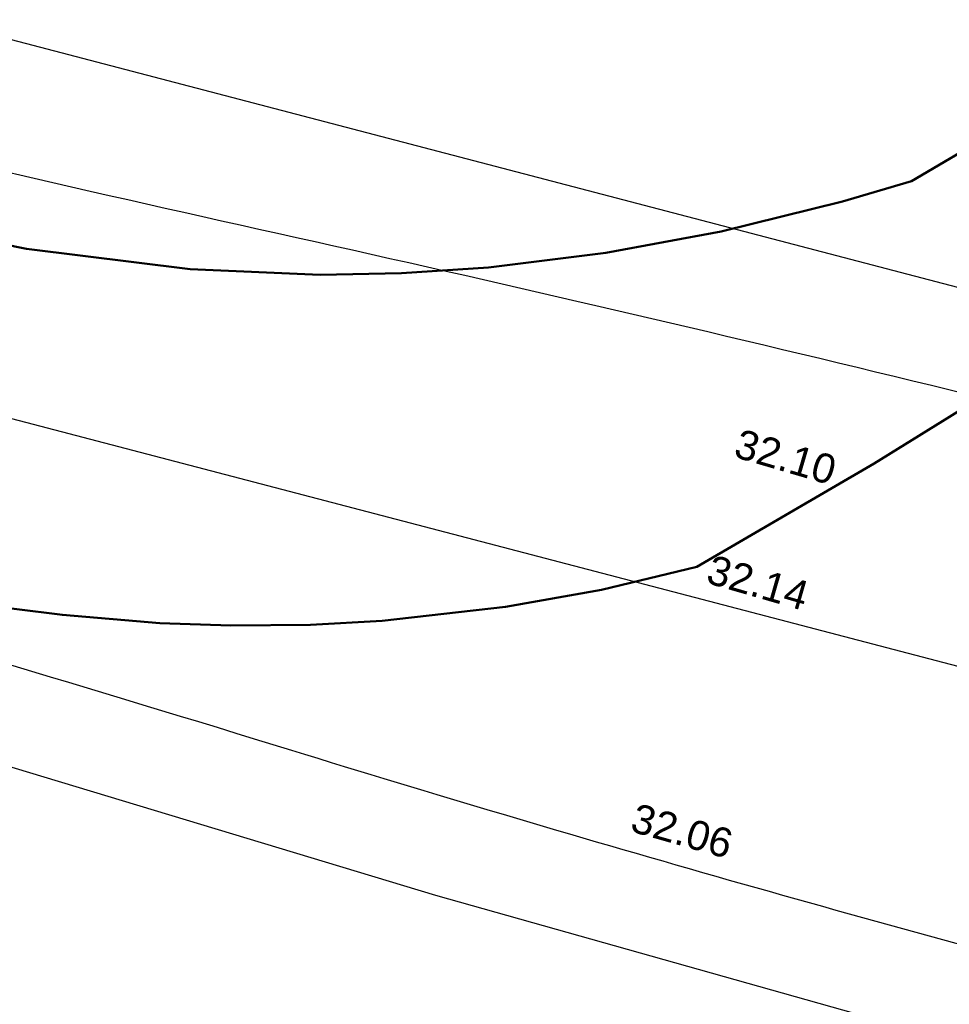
# Model space of a CAD drawing. Header units: metres. Extents: x -5203299 to 2078834, y 245743 to 5816291.
# Tile 16 of 256: x 366335 to 366347, y 5814076 to 5814088. Entities that reach past the tile are written whole.
import ezdxf

# ---------------------------------------------------------------- set-up
doc = ezdxf.new("R2010")
doc.units = ezdxf.units.M
doc.header["$LTSCALE"] = 0.5
for name, color, linetype, lineweight, true_color in [('01_CS-570-Pflanzung_Strauch', 7, 'Continuous', 9, 0xa3b35b), ('30 -34 Innenwände- 4 Türen_Fenster', 7, 'Continuous', 15, 0x9955ff), ('99.04_Ausf Ketziner Str-S-Markierung-Hilfslinien', 6, 'Continuous', 25, 0xff00ff)]:
    doc.layers.add(name, color=color, linetype=linetype, lineweight=lineweight, true_color=true_color)
for name, color, linetype, lineweight in [('30 -39 Baustelle- Fläche', 7, 'Continuous', 15), ('99.02_Vermesserplan-Höhe SWP', 7, 'Continuous', 18), ('AutoTurn-Lastzug mit Sattelzug', 7, 'Continuous', 9), ('Keine', 7, 'Continuous', 9)]:
    doc.layers.add(name, color=color, linetype=linetype, lineweight=lineweight)
doc.styles.add('Arial', font='arial.ttf')

# ---------------------------------------------------------------- blocks, each defined once
blk = doc.blocks.new('_25-01-10_187 KRA_CS_LP4_Außenanlagenplan (3D)')
at = {"layer": '01_CS-570-Pflanzung_Strauch', "lineweight": 9}
blk.add_open_spline([(366342.1878464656, 5814094.749421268), (366342.1878464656, 5814094.748537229), (366342.1878464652, 5814094.747653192), (366341.1798506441, 5814094.747726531), (366340.171854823, 5814094.747799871), (366337.3343535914, 5814094.748019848), (366334.4968523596, 5814094.748239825), (366334.4968523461, 5814094.688152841), (366334.4968523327, 5814094.628065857), (366327.7219995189, 5814094.628110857), (366320.9471467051, 5814094.628155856), (366332.1265289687, 5814091.797669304), (366343.3059112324, 5814088.967182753), (366363.2136738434, 5814083.027267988), (366383.1214364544, 5814077.087353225), (366392.0748372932, 5814074.06528716), (366401.0282381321, 5814071.043221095), (366401.0765610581, 5814071.066375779), (366401.1973047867, 5814071.0582524), (366401.2420906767, 5814071.028833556), (366401.2624251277, 5814071.103163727), (366401.4355123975, 5814071.201891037), (366401.5841728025, 5814071.161222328), (366401.6829003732, 5814070.988135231), (366401.6625661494, 5814070.913804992), (366401.7303871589, 5814070.917003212), (366401.8644485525, 5814070.820185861), (366401.8827386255, 5814070.754799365), (366423.1312904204, 5814063.582717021), (366444.3798422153, 5814056.410634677), (366469.327629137, 5814048.305919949), (366494.2754160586, 5814040.201205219), (366511.7724507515, 5814034.485934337), (366529.2694854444, 5814028.770663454), (366536.0155532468, 5814026.578927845), (366542.7616210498, 5814024.387192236), (366543.9087513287, 5814024.027379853), (366547.4509671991, 5814023.175067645), (366552.3342116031, 5814022.692710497), (366557.237259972, 5814022.889842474), (366560.8231028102, 5814023.534404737), (366561.9892418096, 5814023.826796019), (366562.0974393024, 5814024.537989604), (366562.6721813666, 5814026.682052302), (366564.1146917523, 5814029.364975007), (366566.1446734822, 5814031.63611671), (366567.9641070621, 5814032.907727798), (366568.595742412, 5814033.252023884), (366577.0532424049, 5814039.360788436), (366588.0106103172, 5814047.275181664), (366588.3301371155, 5814047.652442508), (366588.4367999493, 5814047.867623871), (366589.3351723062, 5814049.707854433), (366590.233544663, 5814051.548084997), (366590.5465351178, 5814052.202749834), (366590.8595255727, 5814052.857414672), (366591.2066977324, 5814053.602103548), (366591.5538698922, 5814054.346792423), (366591.536609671, 5814054.34645366), (366591.5193494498, 5814054.346114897), (366590.7769290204, 5814054.345784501), (366590.0345085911, 5814054.345454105), (366584.5361519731, 5814049.284233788), (366574.4418104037, 5814043.047733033), (366566.9237650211, 5814041.125226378), (366561.3714401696, 5814039.705391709), (366560.1411397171, 5814038.98736164), (366556.0471913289, 5814034.719230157), (366552.0363702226, 5814030.537762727), (366550.8626850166, 5814029.683311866), (366548.7987129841, 5814029.208568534), (366546.7238049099, 5814029.632971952), (366545.5296851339, 5814030.458623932), (366542.3625845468, 5814033.603650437), (366539.2551017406, 5814036.689474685), (366538.5839172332, 5814037.222271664), (366537.5196975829, 5814037.722644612), (366536.3679581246, 5814037.960200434), (366535.5113463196, 5814037.936169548), (366530.5532560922, 5814037.242580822), (366523.5445217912, 5814036.262126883), (366515.2894166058, 5814038.847368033), (366511.0123249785, 5814042.373161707), (366509.5639070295, 5814043.126373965), (366507.9332201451, 5814043.204499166), (366505.2175708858, 5814042.760679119), (366501.6016187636, 5814043.298963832), (366500.191872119, 5814044.197809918), (366499.5330417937, 5814044.601180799), (366498.5796318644, 5814045.184908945), (366498.047789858, 5814045.430587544), (366490.4141144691, 5814047.927270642), (366482.7354110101, 5814050.438680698), (366481.9649043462, 5814050.563972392), (366481.5792162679, 5814050.56640288), (366478.1130860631, 5814050.307809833), (366474.6469558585, 5814050.049216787), (366457.5706066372, 5814055.63774328), (366440.4942574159, 5814061.226269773), (366439.1853794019, 5814061.576571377), (366437.8765013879, 5814061.92687298), (366430.976787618, 5814063.339425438), (366424.0770738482, 5814064.751977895), (366404.1837414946, 5814071.47775288), (366384.290409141, 5814078.203527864), (366367.443106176, 5814083.229169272), (366345.6372104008, 5814089.733985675), (366345.0389391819, 5814090.189691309), (366343.4000836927, 5814092.810699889), (366342.1878464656, 5814094.749421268)], degree=2, knots=[0, 0, 0, 1.238320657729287e-07, 1.238320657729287e-07, 0.0001413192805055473, 0.0001413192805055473, 0.0005387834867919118, 0.0005387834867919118, 0.0005472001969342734, 0.0005472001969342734, 0.001496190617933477, 0.001496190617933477, 0.003111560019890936, 0.003111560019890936, 0.00602163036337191, 0.00602163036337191, 0.007345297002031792, 0.007345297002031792, 0.007352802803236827, 0.007360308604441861, 0.007360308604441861, 0.00737110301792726, 0.00738189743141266, 0.00739269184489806, 0.007403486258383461, 0.007403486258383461, 0.007412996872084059, 0.007422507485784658, 0.007422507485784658, 0.01056388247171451, 0.01056388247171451, 0.01423823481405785, 0.01423823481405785, 0.01681657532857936, 0.01681657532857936, 0.01781015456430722, 0.01781015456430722, 0.0179785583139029, 0.01814696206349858, 0.01831536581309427, 0.01848376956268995, 0.01865217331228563, 0.01865217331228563, 0.01875294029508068, 0.01885370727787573, 0.01895447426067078, 0.01905524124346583, 0.01915600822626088, 0.01915600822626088, 0.0206174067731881, 0.02104936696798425, 0.02148132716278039, 0.02148132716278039, 0.02516448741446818, 0.02516448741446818, 0.02646960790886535, 0.02646960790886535, 0.02794739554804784, 0.02794739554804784, 0.02797844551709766, 0.02797844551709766, 0.0293137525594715, 0.0293137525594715, 0.04275484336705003, 0.05619593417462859, 0.07361735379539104, 0.0789889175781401, 0.08436048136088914, 0.09806859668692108, 0.1030527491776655, 0.1080369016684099, 0.1130210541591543, 0.1180052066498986, 0.122989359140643, 0.135977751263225, 0.1406235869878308, 0.1452694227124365, 0.1499152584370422, 0.1545610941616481, 0.1592069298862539, 0.1764579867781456, 0.1901602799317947, 0.2038625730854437, 0.2175648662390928, 0.2312671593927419, 0.2449694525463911, 0.2586717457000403, 0.2723740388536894, 0.2723740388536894, 0.2787051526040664, 0.2815359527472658, 0.2843667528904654, 0.2924944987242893, 0.2953899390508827, 0.2982853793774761, 0.2982853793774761, 0.3243781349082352, 0.3243781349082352, 0.459261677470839, 0.459261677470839, 0.4694333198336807, 0.4694333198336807, 0.5223042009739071, 0.5223042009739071, 0.679948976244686, 0.679948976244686, 0.8119299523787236, 0.8507753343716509, 0.8896207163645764, 1, 1, 1], dxfattribs=at)
blk = doc.blocks.new('_23-07-06_Massenplan_TB_Weiterführende Schule (3D)')
at = {"layer": '99.04_Ausf Ketziner Str-S-Markierung-Hilfslinien', "flags": 128}
blk.add_lwpolyline([(-96.14829446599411, -178.6956331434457), (-93.40899799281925, -170.1223897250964), (-198.5153467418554, -135.6983448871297), (-219.0740962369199, -128.9650188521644), (-233.9410118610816, -124.463321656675), (-244.5765708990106, -121.6558728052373), (-260.8298496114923, -117.4048875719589), (-274.1862260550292, -113.9115764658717), (-276.0748167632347, -122.1311866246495), (-269.921927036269, -123.7404522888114), (-259.6071427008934, -126.5873153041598), (-252.5224564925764, -128.7237677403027), (-244.5329624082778, -130.9696482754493), (-234.7742640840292, -133.5732684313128), (-224.6216504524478, -136.6251933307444), (-214.1660610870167, -140.0428882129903), (-205.9932350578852, -142.7196221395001), (-198.7711168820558, -145.0849837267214), (-175.9157233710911, -152.5704981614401), (-161.2806651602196, -157.3637186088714), (-126.6887042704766, -168.6931504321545), (-109.7730883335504, -174.2332907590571)], close=True, dxfattribs=at)
for points in [[(-54.25914313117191, -184.1968045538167), (-129.6764168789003, -159.4964164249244), (-220.347916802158, -129.80001967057, 0.01517379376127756), (-238.0045646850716, -124.6047854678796), (-239.7926253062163, -124.137124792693, 0.009438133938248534), (-254.4634489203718, -120.594471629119), (-254.4634489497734, -120.5944716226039, -0.00943813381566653), (-269.1482158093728, -117.0484515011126), (-269.1482158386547, -117.048451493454), (-274.7036872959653, -115.59543837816)], [(-275.3973897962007, -118.2461697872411), (-238.8421315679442, -127.807063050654), (-238.842131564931, -127.8070630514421, -0.01517371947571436), (-221.3781439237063, -132.9456094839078), (-221.3781439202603, -132.9456094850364), (-55.28937056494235, -187.3423937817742)], [(-276.0908020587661, -120.8969771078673), (-268.9751821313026, -122.7580413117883), (-268.975182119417, -122.758041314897, -0.01089854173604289), (-254.2951891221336, -126.9414105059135), (-254.2951891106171, -126.9414105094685), (-254.2951891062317, -126.9414105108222, 0.01089854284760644), (-243.8231337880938, -129.9256403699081), (-243.8231337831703, -129.9256403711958), (-239.679675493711, -131.0093466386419, -0.01517379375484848), (-222.408373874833, -136.0911978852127), (-56.31930101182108, -190.4880802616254)]]:
    blk.add_lwpolyline(points, format="xyb", dxfattribs=at)
at = {"layer": '99.02_Vermesserplan-Höhe SWP', "color": 7, "char_height": 0.36, "attachment_point": 2, "line_spacing_factor": 0.251004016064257, "style": 'Arial'}
for s, insert, rotation in [('32.10', (-248.1681353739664, -123.1650081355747), 343.6577462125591), ('32.14', (-248.5092667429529, -124.7097937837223), 343.9293257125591), ('32.06', (-249.4416000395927, -127.7599179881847), 344.13146211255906)]:
    blk.add_mtext(s, dxfattribs=dict(at, insert=insert, rotation=rotation))
blk = doc.blocks.new('Gruppe-12286')
at = {"layer": 'AutoTurn-Lastzug mit Sattelzug', "color": 252, "linetype": 'Continuous', "lineweight": 50, "true_color": 0x888888, "flags": 128}
for points in [[(-246.0005240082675, -122.7210989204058), (-247.1305240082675, -123.4210989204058), (-249.3105240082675, -124.6910989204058), (-250.4805240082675, -124.9710989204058), (-251.6605240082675, -125.1810989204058), (-253.1805240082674, -125.3510989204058), (-254.0605240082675, -125.4010989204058), (-255.0405240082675, -125.4110989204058), (-255.9105240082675, -125.3810989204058), (-257.1105240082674, -125.2810989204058), (-258.3005240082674, -125.1310989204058)], [(-259.9805240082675, -120.2910989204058), (-257.5505240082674, -120.7810989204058), (-255.5405240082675, -121.0310989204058), (-253.9405240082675, -121.1010989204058), (-252.9405240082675, -121.0810989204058), (-251.8705240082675, -121.0110989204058), (-250.4305240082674, -120.8310989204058), (-249.0105240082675, -120.5710989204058), (-247.5205240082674, -120.2010989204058), (-246.6705240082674, -119.9510989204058), (-243.6605240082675, -118.1810989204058)]]:
    blk.add_lwpolyline(points, dxfattribs=at)
blk = doc.blocks.new('_BE Phase 4 (3D)')
at = {"layer": '30 -39 Baustelle- Fläche', "color": 7}
blk.add_blockref('Gruppe-12286', (0, 0), dxfattribs=at)

msp = doc.modelspace()

# ---------------------------------------------------------------- block references
at = {"layer": '30 -34 Innenwände- 4 Türen_Fenster', "color": 1}
msp.add_blockref('_25-01-10_187 KRA_CS_LP4_Außenanlagenplan (3D)', (0, 0), dxfattribs=at)

# ---------------------------------------------------------------- next in the draw order: block references
at = {"layer": 'Keine', "color": 1}
msp.add_blockref('_23-07-06_Massenplan_TB_Weiterführende Schule (3D)', (366592.8034926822, 5814205.707927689), dxfattribs=at)

# ---------------------------------------------------------------- next in the draw order: block references
msp.add_blockref('_BE Phase 4 (3D)', (366592.8034926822, 5814205.707927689), dxfattribs=at)

doc.saveas('drawing.dxf')
